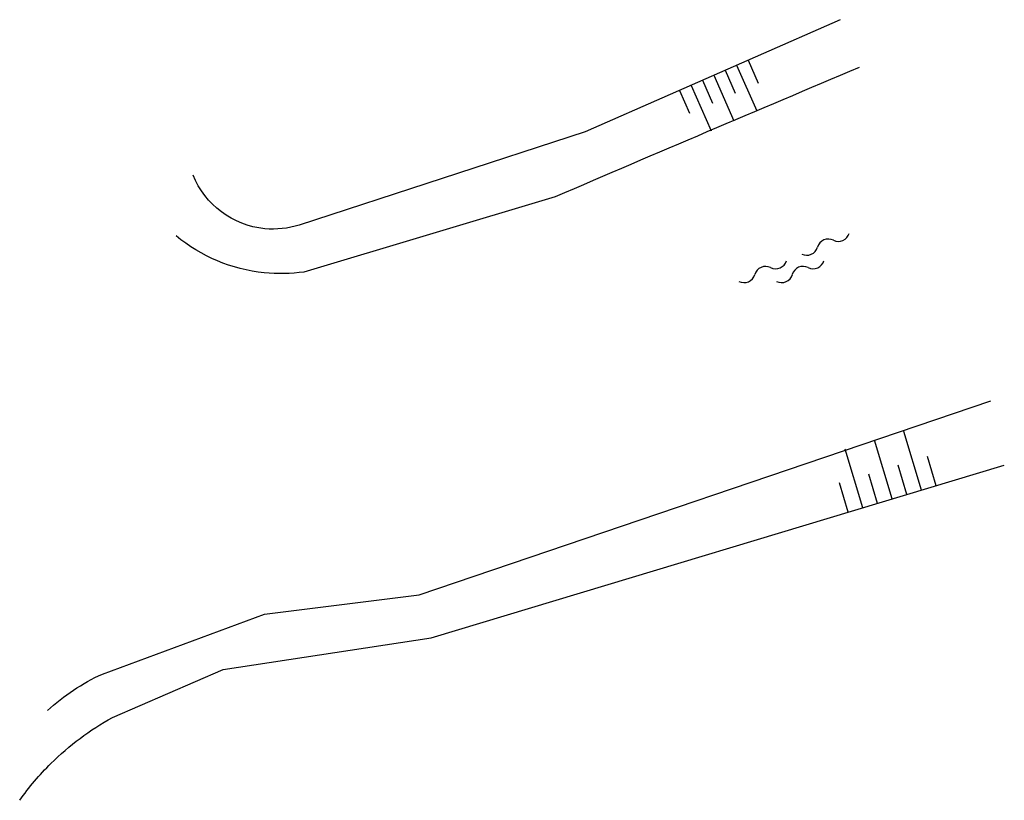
# Model space of a CAD drawing. Extents: x 121149 to 123702, y 457169 to 470031.
# Tile 1 of 87: x 121515 to 121536, y 458243 to 458260. Entities that reach past the tile are written whole.
import ezdxf

# ---------------------------------------------------------------- set-up
doc = ezdxf.new("R2010")
doc.units = 0
doc.header["$LTSCALE"] = 4
doc.layers.get('0').update_dxf_attribs({"color": 8, "linetype": 'CONTINUOUS'})
doc.layers.add('REFERENTIE', color=8, linetype='CONTINUOUS')

# ---------------------------------------------------------------- blocks, each defined once
blk = doc.blocks.new('talud')
at = {"color": 0}
for p, q in [((0, 0.75), (0.5, 0.75)), ((0, 0.5), (1, 0.5)), ((0, 0.25), (0.5, 0.25)), ((0, 0), (1, 0)), ((0, -0.25), (0.5, -0.25)), ((0, -0.5), (1, -0.5)), ((0, -0.75), (0.5, -0.75))]:
    blk.add_line(p, q, dxfattribs=at)
blk = doc.blocks.new('water')
at = {"color": 0, "linetype": 'ByBlock', "lineweight": -2}
for centre, start, end in [((-0.322, 1.122), 309.7446, 50.2554), ((-0.01, 0.747), 129.7446, 230.2554), ((-0.322, 0.372), 309.7446, 50.2554), ((0.004, 0.381), 309.7446, 50.2554), ((0.315, 0.006), 129.7446, 230.2554), ((-0.322, -0.368), 309.7446, 50.2554), ((0.004, -0.369), 309.7446, 50.2554), ((-0.01, -0.743), 129.7446, 230.2554), ((-0.322, -1.118), 309.7446, 50.2554)]:
    blk.add_arc(centre, 0.244, start, end, dxfattribs=at)

msp = doc.modelspace()

# ---------------------------------------------------------------- linework, layer by layer
at = {"layer": 'REFERENTIE'}
for points in [[(121532.901, 458260.357), (121527.356, 458257.916), (121521.142, 458255.89, -0.102381), (121520.39, 458255.811, -0.279256), (121518.832, 458256.978)], [(121533.313, 458259.315, 0.001937), (121526.702, 458256.502), (121521.243, 458254.868, -0.059888), (121520.375, 458254.852, -0.148831), (121518.465, 458255.654)], [(121515.665, 458245.332, -0.076387), (121516.86, 458246.125), (121520.388, 458247.428), (121523.749, 458247.845), (121536.176, 458252.066)], [(121515.062, 458243.378, -0.043283), (121515.741, 458244.179, -0.069333), (121517.078, 458245.18), (121519.486, 458246.226), (121524.009, 458246.909), (121536.47, 458250.667)]]:
    msp.add_lwpolyline(points, format="xyb", dxfattribs=at)

# ---------------------------------------------------------------- block references
at = {"layer": 'REFERENTIE', "linetype": 'Continuous'}
for p, xscale, yscale, rotation in [((121530.154, 458259.147), 1.083587, 1.083587, 293.7262633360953), ((121534.033, 458249.932), 1.332817, 1.332817, 106.7898303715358)]:
    msp.add_blockref('talud', p, dxfattribs=dict(at, xscale=xscale, yscale=yscale, rotation=rotation))
at = {"layer": 'REFERENTIE', "linetype": 'Continuous', "rotation": 293.5670712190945}
msp.add_blockref('water', (121531.964, 458255.034), dxfattribs=at)

doc.saveas('drawing.dxf')
